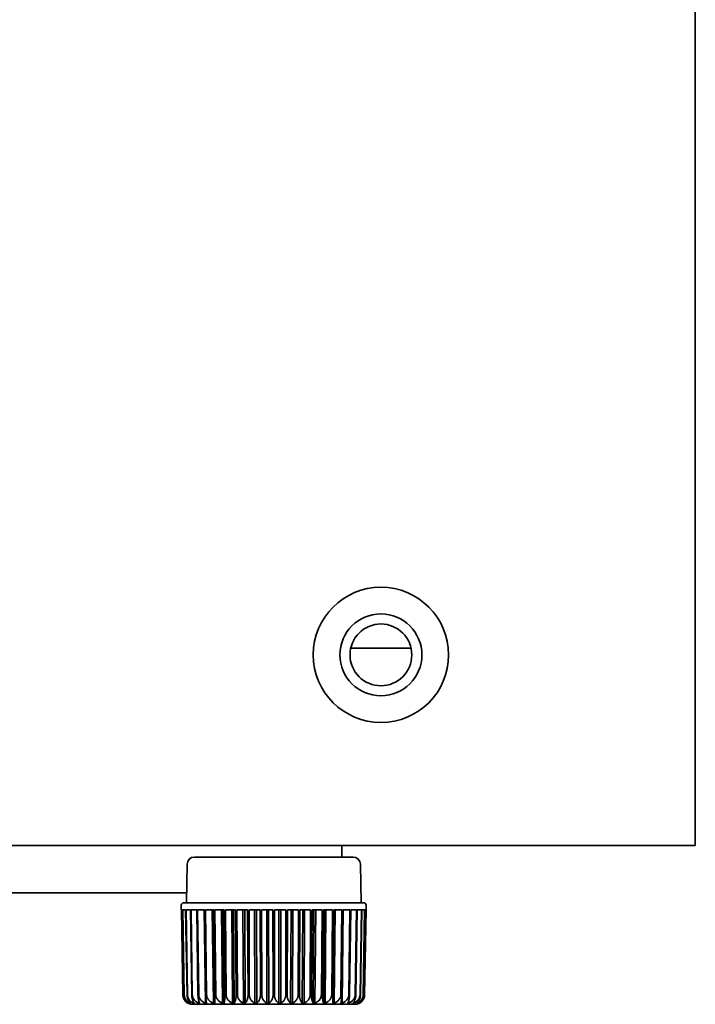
# Model space of a CAD drawing. Header units: millimetres. Extents: x 0 to 5110, y 0 to 2376.
# Tile 17 of 95: x 387 to 422, y 1587 to 1639. Entities that reach past the tile are written whole.
import ezdxf

# ---------------------------------------------------------------- set-up
doc = ezdxf.new("R2010")
doc.units = ezdxf.units.MM
doc.header["$LTSCALE"] = 8
doc.layers.add('Sichtbare Kanten(ISO)', color=7, linetype='Continuous', lineweight=35)

msp = doc.modelspace()

# ---------------------------------------------------------------- linework, layer by layer
at = {"layer": 'Sichtbare Kanten(ISO)'}
for p, q in [((422.425, 1901.216), (422.425, 1595.252)), ((407.508, 1605.602), (404.343, 1605.602)), ((340.925, 1595.252), (419.425, 1595.252)), ((403.875, 1595.252), (403.875, 1594.638)), ((422.425, 1595.252), (419.425, 1595.252)), ((396.135, 1594.638), (404.466, 1594.638)), ((395.754, 1594.263), (395.719, 1592.242)), ((404.847, 1594.263), (404.882, 1592.242)), ((395.727, 1592.752), (385.873, 1592.752)), ((395.449, 1591.86), (395.449, 1592.115)), ((395.576, 1592.242), (405.025, 1592.242)), ((405.152, 1591.86), (405.152, 1592.115)), ((395.451, 1591.86), (395.449, 1591.86)), ((395.529, 1587.407), (395.451, 1591.86)), ((395.516, 1591.86), (395.454, 1591.86)), ((395.454, 1591.86), (395.531, 1587.407)), ((395.593, 1587.407), (395.516, 1591.86)), ((395.674, 1591.86), (395.53, 1591.86)), ((395.53, 1591.86), (395.605, 1587.407)), ((395.75, 1587.407), (395.674, 1591.86)), ((395.923, 1591.86), (395.699, 1591.86)), ((395.699, 1591.86), (395.771, 1587.407)), ((395.995, 1587.407), (395.923, 1591.86)), ((396.256, 1591.86), (395.958, 1591.86)), ((395.958, 1591.86), (396.025, 1587.407)), ((396.323, 1587.407), (396.256, 1591.86)), ((396.668, 1591.86), (396.301, 1591.86)), ((396.301, 1591.86), (396.362, 1587.407)), ((396.649, 1591.86), (396.716, 1586.97)), ((396.73, 1587.407), (396.668, 1591.86)), ((397.151, 1591.86), (396.722, 1591.86)), ((396.722, 1591.86), (396.776, 1587.407)), ((397.072, 1591.86), (397.131, 1586.97)), ((397.205, 1586.97), (397.145, 1591.86)), ((397.205, 1587.407), (397.151, 1591.86)), ((397.696, 1591.86), (397.213, 1591.86)), ((397.213, 1591.86), (397.259, 1587.407)), ((397.559, 1591.86), (397.609, 1586.97)), ((397.691, 1586.97), (397.641, 1591.86)), ((397.741, 1587.407), (397.696, 1591.86)), ((398.291, 1591.86), (397.764, 1591.86)), ((397.764, 1591.86), (397.8, 1587.407)), ((398.099, 1591.86), (398.139, 1586.97)), ((398.228, 1586.97), (398.188, 1591.86)), ((398.327, 1587.407), (398.291, 1591.86)), ((398.925, 1591.86), (398.364, 1591.86)), ((398.364, 1591.86), (398.391, 1587.407)), ((398.681, 1591.86), (398.71, 1586.97)), ((398.806, 1586.97), (398.777, 1591.86)), ((398.951, 1587.407), (398.925, 1591.86)), ((399.585, 1591.86), (399.002, 1591.86)), ((399.002, 1591.86), (399.018, 1587.407)), ((399.295, 1591.86), (399.313, 1586.97)), ((399.413, 1586.97), (399.395, 1591.86)), ((399.602, 1587.407), (399.585, 1591.86)), ((400.26, 1591.86), (399.665, 1591.86)), ((399.665, 1591.86), (399.671, 1587.407)), ((399.929, 1591.86), (399.935, 1586.97)), ((400.037, 1586.97), (400.031, 1591.86)), ((400.266, 1587.407), (400.26, 1591.86)), ((400.341, 1591.86), (400.335, 1587.407)), ((400.936, 1591.86), (400.341, 1591.86)), ((400.57, 1591.86), (400.564, 1586.97)), ((400.666, 1586.97), (400.672, 1591.86)), ((400.93, 1587.407), (400.936, 1591.86)), ((401.015, 1591.86), (400.999, 1587.407)), ((401.599, 1591.86), (401.015, 1591.86)), ((401.206, 1591.86), (401.188, 1586.97)), ((401.288, 1586.97), (401.305, 1591.86)), ((401.583, 1587.407), (401.599, 1591.86)), ((401.676, 1591.86), (401.65, 1587.407)), ((402.237, 1591.86), (401.676, 1591.86)), ((401.824, 1591.86), (401.795, 1586.97)), ((401.89, 1586.97), (401.92, 1591.86)), ((402.21, 1587.407), (402.237, 1591.86)), ((402.31, 1591.86), (402.274, 1587.407)), ((402.837, 1591.86), (402.31, 1591.86)), ((402.413, 1591.86), (402.373, 1586.97)), ((402.462, 1586.97), (402.502, 1591.86)), ((402.8, 1587.407), (402.837, 1591.86)), ((402.905, 1591.86), (402.86, 1587.407)), ((403.388, 1591.86), (402.905, 1591.86)), ((402.96, 1591.86), (402.91, 1586.97)), ((402.992, 1586.97), (403.042, 1591.86)), ((403.342, 1587.407), (403.388, 1591.86)), ((403.449, 1591.86), (403.395, 1587.407)), ((403.456, 1591.86), (403.396, 1586.97)), ((403.879, 1591.86), (403.449, 1591.86)), ((403.469, 1586.97), (403.529, 1591.86)), ((403.825, 1587.407), (403.879, 1591.86)), ((403.932, 1591.86), (403.871, 1587.407)), ((403.885, 1586.97), (403.952, 1591.86)), ((404.3, 1591.86), (403.932, 1591.86)), ((404.238, 1587.407), (404.3, 1591.86)), ((404.345, 1591.86), (404.277, 1587.407)), ((404.643, 1591.86), (404.345, 1591.86)), ((404.576, 1587.407), (404.643, 1591.86)), ((404.678, 1591.86), (404.606, 1587.407)), ((404.902, 1591.86), (404.678, 1591.86)), ((404.83, 1587.407), (404.902, 1591.86)), ((404.927, 1591.86), (404.851, 1587.407)), ((405.071, 1591.86), (404.927, 1591.86)), ((404.995, 1587.407), (405.071, 1591.86)), ((405.085, 1591.86), (405.007, 1587.407)), ((405.07, 1587.407), (405.147, 1591.86)), ((405.15, 1591.86), (405.072, 1587.407)), ((405.147, 1591.86), (405.085, 1591.86)), ((405.152, 1591.86), (405.15, 1591.86)), ((395.81, 1586.977), (395.811, 1586.97)), ((395.912, 1586.991), (395.913, 1586.97)), ((402.433, 1586.908), (396.035, 1586.908)), ((396.1, 1587.017), (396.1, 1586.97)), ((396.368, 1587.088), (396.37, 1586.97)), ((404.566, 1586.908), (402.433, 1586.908)), ((404.231, 1586.97), (404.233, 1587.088)), ((404.5, 1586.97), (404.501, 1587.017)), ((404.688, 1586.97), (404.688, 1586.991)), ((404.79, 1586.97), (404.79, 1586.977))]:
    msp.add_line(p, q, dxfattribs=at)
for radius in [3.55, 2.15, 1.621]:
    msp.add_circle((405.925, 1605.252), radius, dxfattribs=at)
for centre, radius, start, end in [((396.135, 1594.257), 0.381, 90, 179), ((404.466, 1594.257), 0.381, 1, 90), ((395.576, 1592.115), 0.127, 90, 180), ((405.025, 1592.115), 0.127, 0, 90), ((396.035, 1587.416), 0.508, 225.1191, 269.9884), ((397.16, 1587.035), 0.127, 269.9944, 270), ((397.357, 1587.035), 0.127, 270.0246, 270.0331), ((397.357, 1587.035), 0.127, 270, 270.0246), ((403.244, 1587.035), 0.127, 269.9669, 270), ((404.566, 1587.416), 0.508, 270.002, 314.8809)]:
    msp.add_arc(centre, radius, start, end, dxfattribs=at)
for points, knots in [([(395.529, 1587.407), (395.529, 1587.391), (395.53, 1587.375), (395.532, 1587.359), (395.533, 1587.343), (395.536, 1587.327), (395.539, 1587.311), (395.543, 1587.295), (395.547, 1587.279), (395.552, 1587.263), (395.556, 1587.247), (395.562, 1587.231), (395.569, 1587.216), (395.575, 1587.2), (395.583, 1587.185), (395.591, 1587.169), (395.599, 1587.154), (395.609, 1587.139), (395.619, 1587.124), (395.629, 1587.11), (395.64, 1587.095), (395.653, 1587.081), (395.66, 1587.073), (395.668, 1587.064), (395.676, 1587.056)], [0, 0, 0, 0, 0.1, 0.1, 0.1, 0.2, 0.2, 0.2, 0.3, 0.3, 0.3, 0.4, 0.4, 0.4, 0.5, 0.5, 0.5, 0.6, 0.6, 0.6, 0.7, 0.7, 0.7, 0.7612748, 0.7612748, 0.7612748, 0.7612748]), ([(395.531, 1587.407), (395.531, 1587.391), (395.532, 1587.375), (395.534, 1587.359), (395.536, 1587.343), (395.539, 1587.327), (395.542, 1587.311), (395.546, 1587.295), (395.55, 1587.279), (395.555, 1587.263), (395.56, 1587.247), (395.567, 1587.231), (395.573, 1587.216), (395.58, 1587.2), (395.588, 1587.185), (395.597, 1587.169), (395.606, 1587.154), (395.616, 1587.139), (395.627, 1587.124), (395.637, 1587.11), (395.649, 1587.095), (395.662, 1587.081), (395.675, 1587.067), (395.689, 1587.054), (395.705, 1587.04), (395.72, 1587.027), (395.736, 1587.015), (395.754, 1587.003), (395.772, 1586.991), (395.79, 1586.98), (395.811, 1586.97)], [0, 0, 0, 0, 0.1, 0.1, 0.1, 0.2, 0.2, 0.2, 0.3, 0.3, 0.3, 0.4, 0.4, 0.4, 0.5, 0.5, 0.5, 0.6, 0.6, 0.6, 0.7, 0.7, 0.7, 0.8, 0.8, 0.8, 0.9, 0.9, 0.9, 1, 1, 1, 1]), ([(395.593, 1587.407), (395.594, 1587.391), (395.595, 1587.375), (395.596, 1587.359), (395.598, 1587.343), (395.6, 1587.327), (395.603, 1587.311), (395.606, 1587.295), (395.609, 1587.279), (395.613, 1587.263), (395.618, 1587.247), (395.623, 1587.231), (395.628, 1587.216), (395.634, 1587.2), (395.64, 1587.185), (395.648, 1587.169), (395.655, 1587.154), (395.663, 1587.139), (395.672, 1587.124), (395.681, 1587.11), (395.69, 1587.095), (395.701, 1587.081), (395.711, 1587.067), (395.723, 1587.054), (395.735, 1587.04), (395.748, 1587.027), (395.761, 1587.015), (395.775, 1587.003), (395.79, 1586.991), (395.805, 1586.98), (395.821, 1586.97)], [0, 0, 0, 0, 0.1, 0.1, 0.1, 0.2, 0.2, 0.2, 0.3, 0.3, 0.3, 0.4, 0.4, 0.4, 0.5, 0.5, 0.5, 0.6, 0.6, 0.6, 0.7, 0.7, 0.7, 0.8, 0.8, 0.8, 0.9, 0.9, 0.9, 1, 1, 1, 1]), ([(395.605, 1587.407), (395.606, 1587.391), (395.607, 1587.375), (395.609, 1587.359), (395.611, 1587.343), (395.614, 1587.327), (395.618, 1587.311), (395.622, 1587.295), (395.626, 1587.279), (395.632, 1587.263), (395.638, 1587.247), (395.644, 1587.231), (395.652, 1587.216), (395.66, 1587.2), (395.668, 1587.185), (395.678, 1587.169), (395.688, 1587.154), (395.698, 1587.139), (395.71, 1587.124), (395.722, 1587.11), (395.735, 1587.095), (395.75, 1587.081), (395.764, 1587.067), (395.779, 1587.054), (395.796, 1587.04), (395.813, 1587.027), (395.831, 1587.015), (395.851, 1587.003), (395.87, 1586.991), (395.891, 1586.98), (395.913, 1586.97)], [0, 0, 0, 0, 0.1, 0.1, 0.1, 0.2, 0.2, 0.2, 0.3, 0.3, 0.3, 0.4, 0.4, 0.4, 0.5, 0.5, 0.5, 0.6, 0.6, 0.6, 0.7, 0.7, 0.7, 0.8, 0.8, 0.8, 0.9, 0.9, 0.9, 1, 1, 1, 1]), ([(395.75, 1587.407), (395.75, 1587.391), (395.751, 1587.375), (395.752, 1587.359), (395.753, 1587.343), (395.755, 1587.327), (395.758, 1587.311), (395.76, 1587.295), (395.763, 1587.279), (395.767, 1587.263), (395.77, 1587.247), (395.774, 1587.231), (395.779, 1587.216), (395.784, 1587.2), (395.789, 1587.185), (395.795, 1587.169), (395.801, 1587.154), (395.807, 1587.139), (395.815, 1587.124), (395.822, 1587.11), (395.83, 1587.095), (395.839, 1587.081), (395.847, 1587.067), (395.857, 1587.054), (395.867, 1587.04), (395.877, 1587.027), (395.888, 1587.015), (395.9, 1587.003), (395.911, 1586.991), (395.924, 1586.98), (395.937, 1586.97)], [0, 0, 0, 0, 0.1, 0.1, 0.1, 0.2, 0.2, 0.2, 0.3, 0.3, 0.3, 0.4, 0.4, 0.4, 0.5, 0.5, 0.5, 0.6, 0.6, 0.6, 0.7, 0.7, 0.7, 0.8, 0.8, 0.8, 0.9, 0.9, 0.9, 1, 1, 1, 1]), ([(395.771, 1587.407), (395.772, 1587.391), (395.773, 1587.375), (395.775, 1587.359), (395.777, 1587.343), (395.78, 1587.327), (395.784, 1587.311), (395.788, 1587.295), (395.793, 1587.279), (395.799, 1587.263), (395.806, 1587.247), (395.813, 1587.231), (395.821, 1587.216), (395.829, 1587.2), (395.838, 1587.185), (395.849, 1587.169), (395.859, 1587.154), (395.871, 1587.139), (395.883, 1587.124), (395.896, 1587.11), (395.91, 1587.095), (395.925, 1587.081), (395.941, 1587.067), (395.957, 1587.054), (395.975, 1587.04), (395.993, 1587.027), (396.013, 1587.015), (396.034, 1587.003), (396.054, 1586.991), (396.077, 1586.98), (396.1, 1586.97)], [0, 0, 0, 0, 0.1, 0.1, 0.1, 0.2, 0.2, 0.2, 0.3, 0.3, 0.3, 0.4, 0.4, 0.4, 0.5, 0.5, 0.5, 0.6, 0.6, 0.6, 0.7, 0.7, 0.7, 0.8, 0.8, 0.8, 0.9, 0.9, 0.9, 1, 1, 1, 1]), ([(395.995, 1587.407), (395.995, 1587.391), (395.996, 1587.375), (395.997, 1587.359), (395.998, 1587.343), (395.999, 1587.327), (396.001, 1587.311), (396.003, 1587.295), (396.005, 1587.279), (396.008, 1587.263), (396.011, 1587.247), (396.014, 1587.231), (396.017, 1587.216), (396.021, 1587.2), (396.025, 1587.185), (396.03, 1587.169), (396.034, 1587.154), (396.039, 1587.139), (396.045, 1587.124), (396.05, 1587.11), (396.057, 1587.095), (396.063, 1587.081), (396.07, 1587.067), (396.077, 1587.054), (396.085, 1587.04), (396.093, 1587.027), (396.101, 1587.015), (396.11, 1587.003), (396.119, 1586.991), (396.128, 1586.98), (396.138, 1586.97)], [0, 0, 0, 0, 0.1, 0.1, 0.1, 0.2, 0.2, 0.2, 0.3, 0.3, 0.3, 0.4, 0.4, 0.4, 0.5, 0.5, 0.5, 0.6, 0.6, 0.6, 0.7, 0.7, 0.7, 0.8, 0.8, 0.8, 0.9, 0.9, 0.9, 1, 1, 1, 1]), ([(396.025, 1587.407), (396.026, 1587.391), (396.027, 1587.375), (396.029, 1587.359), (396.031, 1587.343), (396.034, 1587.327), (396.039, 1587.311), (396.043, 1587.295), (396.048, 1587.279), (396.055, 1587.263), (396.061, 1587.247), (396.068, 1587.231), (396.077, 1587.216), (396.085, 1587.2), (396.095, 1587.185), (396.106, 1587.169), (396.117, 1587.154), (396.129, 1587.139), (396.142, 1587.124), (396.156, 1587.11), (396.17, 1587.095), (396.186, 1587.081), (396.202, 1587.067), (396.22, 1587.054), (396.239, 1587.04), (396.258, 1587.027), (396.278, 1587.015), (396.3, 1587.003), (396.322, 1586.991), (396.345, 1586.98), (396.37, 1586.97)], [0, 0, 0, 0, 0.1, 0.1, 0.1, 0.2, 0.2, 0.2, 0.3, 0.3, 0.3, 0.4, 0.4, 0.4, 0.5, 0.5, 0.5, 0.6, 0.6, 0.6, 0.7, 0.7, 0.7, 0.8, 0.8, 0.8, 0.9, 0.9, 0.9, 1, 1, 1, 1]), ([(396.323, 1587.407), (396.324, 1587.391), (396.324, 1587.375), (396.325, 1587.359), (396.326, 1587.343), (396.327, 1587.327), (396.328, 1587.311), (396.329, 1587.295), (396.331, 1587.279), (396.333, 1587.263), (396.335, 1587.247), (396.337, 1587.231), (396.339, 1587.216), (396.342, 1587.2), (396.345, 1587.185), (396.348, 1587.169), (396.351, 1587.154), (396.354, 1587.139), (396.358, 1587.124), (396.362, 1587.11), (396.366, 1587.095), (396.37, 1587.081), (396.375, 1587.067), (396.38, 1587.054), (396.385, 1587.04), (396.39, 1587.027), (396.396, 1587.015), (396.402, 1587.003), (396.407, 1586.991), (396.414, 1586.98), (396.421, 1586.97)], [0, 0, 0, 0, 0.1, 0.1, 0.1, 0.2, 0.2, 0.2, 0.3, 0.3, 0.3, 0.4, 0.4, 0.4, 0.5, 0.5, 0.5, 0.6, 0.6, 0.6, 0.7, 0.7, 0.7, 0.8, 0.8, 0.8, 0.9, 0.9, 0.9, 1, 1, 1, 1]), ([(396.362, 1587.407), (396.363, 1587.391), (396.364, 1587.375), (396.366, 1587.359), (396.368, 1587.343), (396.372, 1587.327), (396.376, 1587.311), (396.38, 1587.295), (396.386, 1587.279), (396.392, 1587.263), (396.399, 1587.247), (396.406, 1587.231), (396.415, 1587.216), (396.424, 1587.2), (396.434, 1587.185), (396.445, 1587.169), (396.456, 1587.154), (396.468, 1587.139), (396.482, 1587.124), (396.496, 1587.11), (396.511, 1587.095), (396.527, 1587.081), (396.544, 1587.067), (396.562, 1587.054), (396.581, 1587.04), (396.601, 1587.027), (396.621, 1587.015), (396.644, 1587.003), (396.666, 1586.991), (396.69, 1586.98), (396.716, 1586.97)], [0, 0, 0, 0, 0.1, 0.1, 0.1, 0.2, 0.2, 0.2, 0.3, 0.3, 0.3, 0.4, 0.4, 0.4, 0.5, 0.5, 0.5, 0.6, 0.6, 0.6, 0.7, 0.7, 0.7, 0.8, 0.8, 0.8, 0.9, 0.9, 0.9, 1, 1, 1, 1]), ([(396.73, 1587.407), (396.73, 1587.391), (396.73, 1587.375), (396.731, 1587.359), (396.731, 1587.343), (396.732, 1587.327), (396.732, 1587.311), (396.733, 1587.295), (396.734, 1587.279), (396.735, 1587.263), (396.736, 1587.247), (396.737, 1587.231), (396.738, 1587.216), (396.74, 1587.2), (396.741, 1587.185), (396.743, 1587.169), (396.744, 1587.154), (396.746, 1587.139), (396.748, 1587.124), (396.75, 1587.11), (396.752, 1587.095), (396.754, 1587.081), (396.756, 1587.067), (396.758, 1587.054), (396.761, 1587.04), (396.763, 1587.027), (396.766, 1587.015), (396.769, 1587.003), (396.772, 1586.991), (396.775, 1586.98), (396.778, 1586.97)], [0, 0, 0, 0, 0.1, 0.1, 0.1, 0.2, 0.2, 0.2, 0.3, 0.3, 0.3, 0.4, 0.4, 0.4, 0.5, 0.5, 0.5, 0.6, 0.6, 0.6, 0.7, 0.7, 0.7, 0.8, 0.8, 0.8, 0.9, 0.9, 0.9, 1, 1, 1, 1]), ([(396.776, 1587.407), (396.777, 1587.391), (396.778, 1587.375), (396.78, 1587.359), (396.782, 1587.343), (396.786, 1587.327), (396.79, 1587.311), (396.794, 1587.295), (396.8, 1587.279), (396.806, 1587.263), (396.813, 1587.247), (396.82, 1587.231), (396.829, 1587.216), (396.838, 1587.2), (396.848, 1587.185), (396.859, 1587.169), (396.87, 1587.154), (396.883, 1587.139), (396.896, 1587.124), (396.91, 1587.11), (396.925, 1587.095), (396.942, 1587.081), (396.959, 1587.067), (396.977, 1587.054), (396.996, 1587.04), (397.016, 1587.027), (397.037, 1587.015), (397.059, 1587.003), (397.082, 1586.991), (397.106, 1586.98), (397.131, 1586.97)], [0, 0, 0, 0, 0.1, 0.1, 0.1, 0.2, 0.2, 0.2, 0.3, 0.3, 0.3, 0.4, 0.4, 0.4, 0.5, 0.5, 0.5, 0.6, 0.6, 0.6, 0.7, 0.7, 0.7, 0.8, 0.8, 0.8, 0.9, 0.9, 0.9, 1, 1, 1, 1]), ([(397.205, 1587.407), (397.206, 1587.391), (397.206, 1587.375), (397.206, 1587.359), (397.206, 1587.343), (397.206, 1587.327), (397.206, 1587.311), (397.206, 1587.295), (397.207, 1587.279), (397.207, 1587.263), (397.207, 1587.247), (397.207, 1587.231), (397.207, 1587.216), (397.207, 1587.2), (397.207, 1587.185), (397.207, 1587.169), (397.207, 1587.154), (397.207, 1587.139), (397.207, 1587.124), (397.207, 1587.11), (397.207, 1587.095), (397.206, 1587.081), (397.206, 1587.067), (397.206, 1587.054), (397.206, 1587.04), (397.206, 1587.027), (397.206, 1587.015), (397.205, 1587.003), (397.205, 1586.991), (397.205, 1586.98), (397.205, 1586.97)], [0, 0, 0, 0, 0.1, 0.1, 0.1, 0.2, 0.2, 0.2, 0.3, 0.3, 0.3, 0.4, 0.4, 0.4, 0.5, 0.5, 0.5, 0.6, 0.6, 0.6, 0.7, 0.7, 0.7, 0.8, 0.8, 0.8, 0.9, 0.9, 0.9, 1, 1, 1, 1]), ([(397.259, 1587.407), (397.259, 1587.391), (397.26, 1587.375), (397.262, 1587.359), (397.264, 1587.343), (397.268, 1587.327), (397.272, 1587.311), (397.276, 1587.295), (397.282, 1587.279), (397.288, 1587.263), (397.294, 1587.247), (397.302, 1587.231), (397.31, 1587.216), (397.319, 1587.2), (397.329, 1587.185), (397.34, 1587.169), (397.351, 1587.154), (397.363, 1587.139), (397.377, 1587.124), (397.391, 1587.11), (397.405, 1587.095), (397.422, 1587.081), (397.438, 1587.067), (397.456, 1587.054), (397.475, 1587.04), (397.494, 1587.027), (397.515, 1587.015), (397.537, 1587.003), (397.56, 1586.991), (397.583, 1586.98), (397.609, 1586.97)], [0, 0, 0, 0, 0.1, 0.1, 0.1, 0.2, 0.2, 0.2, 0.3, 0.3, 0.3, 0.4, 0.4, 0.4, 0.5, 0.5, 0.5, 0.6, 0.6, 0.6, 0.7, 0.7, 0.7, 0.8, 0.8, 0.8, 0.9, 0.9, 0.9, 1, 1, 1, 1]), ([(397.741, 1587.407), (397.741, 1587.391), (397.741, 1587.375), (397.741, 1587.359), (397.741, 1587.343), (397.741, 1587.327), (397.74, 1587.311), (397.74, 1587.295), (397.739, 1587.279), (397.738, 1587.263), (397.738, 1587.247), (397.737, 1587.231), (397.735, 1587.216), (397.734, 1587.2), (397.733, 1587.185), (397.731, 1587.169), (397.73, 1587.154), (397.728, 1587.139), (397.726, 1587.124), (397.724, 1587.11), (397.722, 1587.095), (397.719, 1587.081), (397.717, 1587.067), (397.714, 1587.054), (397.711, 1587.04), (397.708, 1587.027), (397.705, 1587.015), (397.702, 1587.003), (397.699, 1586.991), (397.695, 1586.98), (397.691, 1586.97)], [0, 0, 0, 0, 0.1, 0.1, 0.1, 0.2, 0.2, 0.2, 0.3, 0.3, 0.3, 0.4, 0.4, 0.4, 0.5, 0.5, 0.5, 0.6, 0.6, 0.6, 0.7, 0.7, 0.7, 0.8, 0.8, 0.8, 0.9, 0.9, 0.9, 1, 1, 1, 1]), ([(397.8, 1587.407), (397.801, 1587.391), (397.802, 1587.375), (397.804, 1587.359), (397.806, 1587.343), (397.809, 1587.327), (397.813, 1587.311), (397.817, 1587.295), (397.822, 1587.279), (397.828, 1587.263), (397.835, 1587.247), (397.842, 1587.231), (397.85, 1587.216), (397.858, 1587.2), (397.868, 1587.185), (397.879, 1587.169), (397.889, 1587.154), (397.901, 1587.139), (397.914, 1587.124), (397.927, 1587.11), (397.942, 1587.095), (397.958, 1587.081), (397.974, 1587.067), (397.991, 1587.054), (398.009, 1587.04), (398.028, 1587.027), (398.048, 1587.015), (398.069, 1587.003), (398.091, 1586.991), (398.114, 1586.98), (398.139, 1586.97)], [0, 0, 0, 0, 0.1, 0.1, 0.1, 0.2, 0.2, 0.2, 0.3, 0.3, 0.3, 0.4, 0.4, 0.4, 0.5, 0.5, 0.5, 0.6, 0.6, 0.6, 0.7, 0.7, 0.7, 0.8, 0.8, 0.8, 0.9, 0.9, 0.9, 1, 1, 1, 1]), ([(398.327, 1587.407), (398.327, 1587.391), (398.327, 1587.375), (398.327, 1587.359), (398.326, 1587.343), (398.325, 1587.327), (398.324, 1587.311), (398.323, 1587.295), (398.322, 1587.279), (398.32, 1587.263), (398.318, 1587.247), (398.316, 1587.231), (398.314, 1587.216), (398.311, 1587.2), (398.309, 1587.185), (398.306, 1587.169), (398.303, 1587.154), (398.299, 1587.139), (398.295, 1587.124), (398.291, 1587.11), (398.287, 1587.095), (398.282, 1587.081), (398.278, 1587.067), (398.273, 1587.054), (398.267, 1587.04), (398.262, 1587.027), (398.256, 1587.015), (398.249, 1587.003), (398.243, 1586.991), (398.236, 1586.98), (398.228, 1586.97)], [0, 0, 0, 0, 0.1, 0.1, 0.1, 0.2, 0.2, 0.2, 0.3, 0.3, 0.3, 0.4, 0.4, 0.4, 0.5, 0.5, 0.5, 0.6, 0.6, 0.6, 0.7, 0.7, 0.7, 0.8, 0.8, 0.8, 0.9, 0.9, 0.9, 1, 1, 1, 1]), ([(398.391, 1587.407), (398.391, 1587.391), (398.392, 1587.375), (398.394, 1587.359), (398.396, 1587.343), (398.399, 1587.327), (398.402, 1587.311), (398.406, 1587.295), (398.411, 1587.279), (398.417, 1587.263), (398.423, 1587.247), (398.43, 1587.231), (398.437, 1587.216), (398.445, 1587.2), (398.454, 1587.185), (398.464, 1587.169), (398.474, 1587.154), (398.486, 1587.139), (398.498, 1587.124), (398.511, 1587.11), (398.524, 1587.095), (398.539, 1587.081), (398.554, 1587.067), (398.57, 1587.054), (398.588, 1587.04), (398.606, 1587.027), (398.625, 1587.015), (398.645, 1587.003), (398.665, 1586.991), (398.687, 1586.98), (398.71, 1586.97)], [0, 0, 0, 0, 0.1, 0.1, 0.1, 0.2, 0.2, 0.2, 0.3, 0.3, 0.3, 0.4, 0.4, 0.4, 0.5, 0.5, 0.5, 0.6, 0.6, 0.6, 0.7, 0.7, 0.7, 0.8, 0.8, 0.8, 0.9, 0.9, 0.9, 1, 1, 1, 1]), ([(398.951, 1587.407), (398.951, 1587.391), (398.951, 1587.375), (398.95, 1587.359), (398.949, 1587.343), (398.948, 1587.327), (398.947, 1587.311), (398.945, 1587.295), (398.943, 1587.279), (398.94, 1587.263), (398.938, 1587.247), (398.935, 1587.231), (398.931, 1587.216), (398.927, 1587.2), (398.923, 1587.185), (398.919, 1587.169), (398.914, 1587.154), (398.909, 1587.139), (398.904, 1587.124), (398.898, 1587.11), (398.892, 1587.095), (398.885, 1587.081), (398.878, 1587.067), (398.87, 1587.054), (398.862, 1587.04), (398.854, 1587.027), (398.846, 1587.015), (398.836, 1587.003), (398.827, 1586.991), (398.817, 1586.98), (398.806, 1586.97)], [0, 0, 0, 0, 0.1, 0.1, 0.1, 0.2, 0.2, 0.2, 0.3, 0.3, 0.3, 0.4, 0.4, 0.4, 0.5, 0.5, 0.5, 0.6, 0.6, 0.6, 0.7, 0.7, 0.7, 0.8, 0.8, 0.8, 0.9, 0.9, 0.9, 1, 1, 1, 1]), ([(399.018, 1587.407), (399.018, 1587.391), (399.019, 1587.375), (399.021, 1587.359), (399.023, 1587.343), (399.025, 1587.327), (399.029, 1587.311), (399.032, 1587.295), (399.037, 1587.279), (399.042, 1587.263), (399.048, 1587.247), (399.054, 1587.231), (399.061, 1587.216), (399.068, 1587.2), (399.077, 1587.185), (399.086, 1587.169), (399.095, 1587.154), (399.106, 1587.139), (399.117, 1587.124), (399.129, 1587.11), (399.141, 1587.095), (399.155, 1587.081), (399.169, 1587.067), (399.184, 1587.054), (399.2, 1587.04), (399.216, 1587.027), (399.234, 1587.015), (399.253, 1587.003), (399.272, 1586.991), (399.292, 1586.98), (399.313, 1586.97)], [0, 0, 0, 0, 0.1, 0.1, 0.1, 0.2, 0.2, 0.2, 0.3, 0.3, 0.3, 0.4, 0.4, 0.4, 0.5, 0.5, 0.5, 0.6, 0.6, 0.6, 0.7, 0.7, 0.7, 0.8, 0.8, 0.8, 0.9, 0.9, 0.9, 1, 1, 1, 1]), ([(399.602, 1587.407), (399.602, 1587.391), (399.601, 1587.375), (399.6, 1587.359), (399.599, 1587.343), (399.597, 1587.327), (399.595, 1587.311), (399.593, 1587.295), (399.59, 1587.279), (399.587, 1587.263), (399.583, 1587.247), (399.579, 1587.231), (399.575, 1587.216), (399.57, 1587.2), (399.565, 1587.185), (399.559, 1587.169), (399.553, 1587.154), (399.546, 1587.139), (399.539, 1587.124), (399.532, 1587.11), (399.524, 1587.095), (399.515, 1587.081), (399.506, 1587.067), (399.496, 1587.054), (399.486, 1587.04), (399.475, 1587.027), (399.464, 1587.015), (399.452, 1587.003), (399.44, 1586.991), (399.426, 1586.98), (399.413, 1586.97)], [0, 0, 0, 0, 0.1, 0.1, 0.1, 0.2, 0.2, 0.2, 0.3, 0.3, 0.3, 0.4, 0.4, 0.4, 0.5, 0.5, 0.5, 0.6, 0.6, 0.6, 0.7, 0.7, 0.7, 0.8, 0.8, 0.8, 0.9, 0.9, 0.9, 1, 1, 1, 1]), ([(399.671, 1587.407), (399.671, 1587.391), (399.671, 1587.375), (399.673, 1587.359), (399.675, 1587.343), (399.677, 1587.327), (399.68, 1587.311), (399.683, 1587.295), (399.687, 1587.279), (399.692, 1587.263), (399.697, 1587.247), (399.702, 1587.231), (399.709, 1587.216), (399.715, 1587.2), (399.723, 1587.185), (399.731, 1587.169), (399.739, 1587.154), (399.749, 1587.139), (399.759, 1587.124), (399.769, 1587.11), (399.781, 1587.095), (399.793, 1587.081), (399.805, 1587.067), (399.819, 1587.054), (399.834, 1587.04), (399.848, 1587.027), (399.864, 1587.015), (399.881, 1587.003), (399.898, 1586.991), (399.916, 1586.98), (399.935, 1586.97)], [0, 0, 0, 0, 0.1, 0.1, 0.1, 0.2, 0.2, 0.2, 0.3, 0.3, 0.3, 0.4, 0.4, 0.4, 0.5, 0.5, 0.5, 0.6, 0.6, 0.6, 0.7, 0.7, 0.7, 0.8, 0.8, 0.8, 0.9, 0.9, 0.9, 1, 1, 1, 1]), ([(400.266, 1587.407), (400.266, 1587.391), (400.265, 1587.375), (400.264, 1587.359), (400.262, 1587.343), (400.26, 1587.327), (400.258, 1587.311), (400.255, 1587.295), (400.251, 1587.279), (400.247, 1587.263), (400.243, 1587.247), (400.238, 1587.231), (400.233, 1587.216), (400.227, 1587.2), (400.221, 1587.185), (400.214, 1587.169), (400.206, 1587.154), (400.198, 1587.139), (400.189, 1587.124), (400.18, 1587.11), (400.171, 1587.095), (400.16, 1587.081), (400.149, 1587.067), (400.137, 1587.054), (400.125, 1587.04), (400.112, 1587.027), (400.098, 1587.015), (400.084, 1587.003), (400.069, 1586.991), (400.053, 1586.98), (400.037, 1586.97)], [0, 0, 0, 0, 0.1, 0.1, 0.1, 0.2, 0.2, 0.2, 0.3, 0.3, 0.3, 0.4, 0.4, 0.4, 0.5, 0.5, 0.5, 0.6, 0.6, 0.6, 0.7, 0.7, 0.7, 0.8, 0.8, 0.8, 0.9, 0.9, 0.9, 1, 1, 1, 1]), ([(400.335, 1587.407), (400.335, 1587.391), (400.336, 1587.375), (400.337, 1587.359), (400.339, 1587.343), (400.341, 1587.327), (400.343, 1587.311), (400.346, 1587.295), (400.349, 1587.279), (400.353, 1587.263), (400.358, 1587.247), (400.362, 1587.231), (400.368, 1587.216), (400.374, 1587.2), (400.38, 1587.185), (400.387, 1587.169), (400.395, 1587.154), (400.403, 1587.139), (400.412, 1587.124), (400.42, 1587.11), (400.43, 1587.095), (400.441, 1587.081), (400.452, 1587.067), (400.463, 1587.054), (400.476, 1587.04), (400.489, 1587.027), (400.502, 1587.015), (400.517, 1587.003), (400.532, 1586.991), (400.548, 1586.98), (400.564, 1586.97)], [0, 0, 0, 0, 0.1, 0.1, 0.1, 0.2, 0.2, 0.2, 0.3, 0.3, 0.3, 0.4, 0.4, 0.4, 0.5, 0.5, 0.5, 0.6, 0.6, 0.6, 0.7, 0.7, 0.7, 0.8, 0.8, 0.8, 0.9, 0.9, 0.9, 1, 1, 1, 1]), ([(400.93, 1587.407), (400.93, 1587.391), (400.929, 1587.375), (400.928, 1587.359), (400.926, 1587.343), (400.924, 1587.327), (400.921, 1587.311), (400.918, 1587.295), (400.914, 1587.279), (400.909, 1587.263), (400.904, 1587.247), (400.899, 1587.231), (400.892, 1587.216), (400.886, 1587.2), (400.878, 1587.185), (400.87, 1587.169), (400.861, 1587.154), (400.852, 1587.139), (400.842, 1587.124), (400.832, 1587.11), (400.82, 1587.095), (400.808, 1587.081), (400.795, 1587.067), (400.782, 1587.054), (400.767, 1587.04), (400.753, 1587.027), (400.737, 1587.015), (400.72, 1587.003), (400.703, 1586.991), (400.685, 1586.98), (400.666, 1586.97)], [0, 0, 0, 0, 0.1, 0.1, 0.1, 0.2, 0.2, 0.2, 0.3, 0.3, 0.3, 0.4, 0.4, 0.4, 0.5, 0.5, 0.5, 0.6, 0.6, 0.6, 0.7, 0.7, 0.7, 0.8, 0.8, 0.8, 0.9, 0.9, 0.9, 1, 1, 1, 1]), ([(400.999, 1587.407), (400.999, 1587.391), (401, 1587.375), (401.001, 1587.359), (401.002, 1587.343), (401.003, 1587.327), (401.006, 1587.311), (401.008, 1587.295), (401.011, 1587.279), (401.014, 1587.263), (401.017, 1587.247), (401.021, 1587.231), (401.026, 1587.216), (401.031, 1587.2), (401.036, 1587.185), (401.042, 1587.169), (401.048, 1587.154), (401.054, 1587.139), (401.062, 1587.124), (401.069, 1587.11), (401.077, 1587.095), (401.086, 1587.081), (401.095, 1587.067), (401.105, 1587.054), (401.115, 1587.04), (401.126, 1587.027), (401.137, 1587.015), (401.149, 1587.003), (401.161, 1586.991), (401.174, 1586.98), (401.188, 1586.97)], [0, 0, 0, 0, 0.1, 0.1, 0.1, 0.2, 0.2, 0.2, 0.3, 0.3, 0.3, 0.4, 0.4, 0.4, 0.5, 0.5, 0.5, 0.6, 0.6, 0.6, 0.7, 0.7, 0.7, 0.8, 0.8, 0.8, 0.9, 0.9, 0.9, 1, 1, 1, 1]), ([(401.583, 1587.407), (401.583, 1587.391), (401.582, 1587.375), (401.58, 1587.359), (401.578, 1587.343), (401.576, 1587.327), (401.572, 1587.311), (401.568, 1587.295), (401.564, 1587.279), (401.559, 1587.263), (401.553, 1587.247), (401.547, 1587.231), (401.54, 1587.216), (401.532, 1587.2), (401.524, 1587.185), (401.515, 1587.169), (401.506, 1587.154), (401.495, 1587.139), (401.484, 1587.124), (401.472, 1587.11), (401.46, 1587.095), (401.446, 1587.081), (401.432, 1587.067), (401.417, 1587.054), (401.401, 1587.04), (401.384, 1587.027), (401.367, 1587.015), (401.348, 1587.003), (401.329, 1586.991), (401.309, 1586.98), (401.288, 1586.97)], [0, 0, 0, 0, 0.1, 0.1, 0.1, 0.2, 0.2, 0.2, 0.3, 0.3, 0.3, 0.4, 0.4, 0.4, 0.5, 0.5, 0.5, 0.6, 0.6, 0.6, 0.7, 0.7, 0.7, 0.8, 0.8, 0.8, 0.9, 0.9, 0.9, 1, 1, 1, 1]), ([(401.65, 1587.407), (401.65, 1587.391), (401.65, 1587.375), (401.651, 1587.359), (401.651, 1587.343), (401.653, 1587.327), (401.654, 1587.311), (401.656, 1587.295), (401.658, 1587.279), (401.661, 1587.263), (401.663, 1587.247), (401.666, 1587.231), (401.67, 1587.216), (401.673, 1587.2), (401.677, 1587.185), (401.682, 1587.169), (401.687, 1587.154), (401.692, 1587.139), (401.697, 1587.124), (401.703, 1587.11), (401.709, 1587.095), (401.716, 1587.081), (401.723, 1587.067), (401.73, 1587.054), (401.739, 1587.04), (401.747, 1587.027), (401.755, 1587.015), (401.765, 1587.003), (401.774, 1586.991), (401.784, 1586.98), (401.795, 1586.97)], [0, 0, 0, 0, 0.1, 0.1, 0.1, 0.2, 0.2, 0.2, 0.3, 0.3, 0.3, 0.4, 0.4, 0.4, 0.5, 0.5, 0.5, 0.6, 0.6, 0.6, 0.7, 0.7, 0.7, 0.8, 0.8, 0.8, 0.9, 0.9, 0.9, 1, 1, 1, 1]), ([(402.21, 1587.407), (402.21, 1587.391), (402.209, 1587.375), (402.207, 1587.359), (402.205, 1587.343), (402.202, 1587.327), (402.198, 1587.311), (402.195, 1587.295), (402.19, 1587.279), (402.184, 1587.263), (402.178, 1587.247), (402.171, 1587.231), (402.163, 1587.216), (402.155, 1587.2), (402.147, 1587.185), (402.136, 1587.169), (402.126, 1587.154), (402.115, 1587.139), (402.103, 1587.124), (402.09, 1587.11), (402.077, 1587.095), (402.062, 1587.081), (402.047, 1587.067), (402.03, 1587.054), (402.013, 1587.04), (401.995, 1587.027), (401.976, 1587.015), (401.956, 1587.003), (401.936, 1586.991), (401.914, 1586.98), (401.89, 1586.97)], [0, 0, 0, 0, 0.1, 0.1, 0.1, 0.2, 0.2, 0.2, 0.3, 0.3, 0.3, 0.4, 0.4, 0.4, 0.5, 0.5, 0.5, 0.6, 0.6, 0.6, 0.7, 0.7, 0.7, 0.8, 0.8, 0.8, 0.9, 0.9, 0.9, 1, 1, 1, 1]), ([(402.274, 1587.407), (402.274, 1587.391), (402.274, 1587.375), (402.274, 1587.359), (402.275, 1587.343), (402.276, 1587.327), (402.277, 1587.311), (402.278, 1587.295), (402.279, 1587.279), (402.281, 1587.263), (402.283, 1587.247), (402.285, 1587.231), (402.287, 1587.216), (402.289, 1587.2), (402.292, 1587.185), (402.295, 1587.169), (402.298, 1587.154), (402.302, 1587.139), (402.306, 1587.124), (402.31, 1587.11), (402.314, 1587.095), (402.318, 1587.081), (402.323, 1587.067), (402.328, 1587.054), (402.334, 1587.04), (402.339, 1587.027), (402.345, 1587.015), (402.352, 1587.003), (402.358, 1586.991), (402.365, 1586.98), (402.373, 1586.97)], [0, 0, 0, 0, 0.1, 0.1, 0.1, 0.2, 0.2, 0.2, 0.3, 0.3, 0.3, 0.4, 0.4, 0.4, 0.5, 0.5, 0.5, 0.6, 0.6, 0.6, 0.7, 0.7, 0.7, 0.8, 0.8, 0.8, 0.9, 0.9, 0.9, 1, 1, 1, 1]), ([(402.462, 1586.97), (402.526, 1586.996), (402.593, 1587.036), (402.69, 1587.123), (402.737, 1587.184), (402.786, 1587.291), (402.8, 1587.353), (402.8, 1587.407)], [-0.05711741, -0.05711741, -0.05711741, -0.05711741, -0.03649516, -0.03649516, -0.01691763, -0.01691763, -0.00087927, -0.00087927, -0.00087927, -0.00087927]), ([(402.86, 1587.407), (402.859, 1587.391), (402.859, 1587.375), (402.86, 1587.359), (402.86, 1587.343), (402.86, 1587.327), (402.861, 1587.311), (402.861, 1587.295), (402.862, 1587.279), (402.862, 1587.263), (402.863, 1587.247), (402.864, 1587.231), (402.865, 1587.216), (402.867, 1587.2), (402.868, 1587.185), (402.87, 1587.169), (402.871, 1587.154), (402.873, 1587.139), (402.875, 1587.124), (402.877, 1587.11), (402.879, 1587.095), (402.882, 1587.081), (402.884, 1587.067), (402.887, 1587.054), (402.889, 1587.04), (402.892, 1587.027), (402.896, 1587.015), (402.899, 1587.003), (402.902, 1586.991), (402.906, 1586.98), (402.91, 1586.97)], [0, 0, 0, 0, 0.1, 0.1, 0.1, 0.2, 0.2, 0.2, 0.3, 0.3, 0.3, 0.4, 0.4, 0.4, 0.5, 0.5, 0.5, 0.6, 0.6, 0.6, 0.7, 0.7, 0.7, 0.8, 0.8, 0.8, 0.9, 0.9, 0.9, 1, 1, 1, 1]), ([(403.342, 1587.407), (403.342, 1587.391), (403.341, 1587.375), (403.339, 1587.359), (403.336, 1587.343), (403.333, 1587.327), (403.329, 1587.311), (403.325, 1587.295), (403.319, 1587.279), (403.313, 1587.263), (403.307, 1587.247), (403.299, 1587.231), (403.29, 1587.216), (403.282, 1587.2), (403.272, 1587.185), (403.261, 1587.169), (403.25, 1587.154), (403.238, 1587.139), (403.224, 1587.124), (403.21, 1587.11), (403.195, 1587.095), (403.179, 1587.081), (403.163, 1587.067), (403.145, 1587.054), (403.126, 1587.04), (403.106, 1587.027), (403.086, 1587.015), (403.063, 1587.003), (403.041, 1586.991), (403.017, 1586.98), (402.992, 1586.97)], [0, 0, 0, 0, 0.1, 0.1, 0.1, 0.2, 0.2, 0.2, 0.3, 0.3, 0.3, 0.4, 0.4, 0.4, 0.5, 0.5, 0.5, 0.6, 0.6, 0.6, 0.7, 0.7, 0.7, 0.8, 0.8, 0.8, 0.9, 0.9, 0.9, 1, 1, 1, 1]), ([(403.395, 1587.407), (403.395, 1587.391), (403.395, 1587.375), (403.395, 1587.359), (403.395, 1587.343), (403.395, 1587.327), (403.395, 1587.311), (403.394, 1587.295), (403.394, 1587.279), (403.394, 1587.263), (403.394, 1587.247), (403.394, 1587.231), (403.394, 1587.216), (403.394, 1587.2), (403.394, 1587.185), (403.394, 1587.169), (403.394, 1587.154), (403.394, 1587.139), (403.394, 1587.124), (403.394, 1587.11), (403.394, 1587.095), (403.394, 1587.081), (403.394, 1587.067), (403.395, 1587.054), (403.395, 1587.04), (403.395, 1587.027), (403.395, 1587.015), (403.395, 1587.003), (403.396, 1586.991), (403.396, 1586.98), (403.396, 1586.97)], [0, 0, 0, 0, 0.1, 0.1, 0.1, 0.2, 0.2, 0.2, 0.3, 0.3, 0.3, 0.4, 0.4, 0.4, 0.5, 0.5, 0.5, 0.6, 0.6, 0.6, 0.7, 0.7, 0.7, 0.8, 0.8, 0.8, 0.9, 0.9, 0.9, 1, 1, 1, 1]), ([(403.825, 1587.407), (403.824, 1587.391), (403.823, 1587.375), (403.821, 1587.359), (403.819, 1587.343), (403.815, 1587.327), (403.811, 1587.311), (403.807, 1587.295), (403.801, 1587.279), (403.795, 1587.263), (403.788, 1587.247), (403.781, 1587.231), (403.772, 1587.216), (403.763, 1587.2), (403.753, 1587.185), (403.742, 1587.169), (403.731, 1587.154), (403.718, 1587.139), (403.704, 1587.124), (403.691, 1587.11), (403.675, 1587.095), (403.659, 1587.081), (403.642, 1587.067), (403.624, 1587.054), (403.605, 1587.04), (403.585, 1587.027), (403.564, 1587.015), (403.542, 1587.003), (403.519, 1586.991), (403.495, 1586.98), (403.469, 1586.97)], [0, 0, 0, 0, 0.1, 0.1, 0.1, 0.2, 0.2, 0.2, 0.3, 0.3, 0.3, 0.4, 0.4, 0.4, 0.5, 0.5, 0.5, 0.6, 0.6, 0.6, 0.7, 0.7, 0.7, 0.8, 0.8, 0.8, 0.9, 0.9, 0.9, 1, 1, 1, 1]), ([(403.871, 1587.407), (403.871, 1587.391), (403.871, 1587.375), (403.87, 1587.359), (403.87, 1587.343), (403.869, 1587.327), (403.868, 1587.311), (403.868, 1587.295), (403.867, 1587.279), (403.866, 1587.263), (403.865, 1587.247), (403.864, 1587.231), (403.862, 1587.216), (403.861, 1587.2), (403.86, 1587.185), (403.858, 1587.169), (403.857, 1587.154), (403.855, 1587.139), (403.853, 1587.124), (403.851, 1587.11), (403.849, 1587.095), (403.847, 1587.081), (403.845, 1587.067), (403.842, 1587.054), (403.84, 1587.04), (403.837, 1587.027), (403.835, 1587.015), (403.832, 1587.003), (403.829, 1586.991), (403.826, 1586.98), (403.823, 1586.97)], [0, 0, 0, 0, 0.1, 0.1, 0.1, 0.2, 0.2, 0.2, 0.3, 0.3, 0.3, 0.4, 0.4, 0.4, 0.5, 0.5, 0.5, 0.6, 0.6, 0.6, 0.7, 0.7, 0.7, 0.8, 0.8, 0.8, 0.9, 0.9, 0.9, 1, 1, 1, 1]), ([(404.238, 1587.407), (404.238, 1587.391), (404.237, 1587.375), (404.235, 1587.359), (404.232, 1587.343), (404.229, 1587.327), (404.225, 1587.311), (404.22, 1587.295), (404.215, 1587.279), (404.209, 1587.263), (404.202, 1587.247), (404.195, 1587.231), (404.186, 1587.216), (404.177, 1587.2), (404.167, 1587.185), (404.156, 1587.169), (404.145, 1587.154), (404.132, 1587.139), (404.119, 1587.124), (404.105, 1587.11), (404.09, 1587.095), (404.073, 1587.081), (404.057, 1587.067), (404.039, 1587.054), (404.02, 1587.04), (404, 1587.027), (403.979, 1587.015), (403.957, 1587.003), (403.935, 1586.991), (403.911, 1586.98), (403.885, 1586.97)], [0, 0, 0, 0, 0.1, 0.1, 0.1, 0.2, 0.2, 0.2, 0.3, 0.3, 0.3, 0.4, 0.4, 0.4, 0.5, 0.5, 0.5, 0.6, 0.6, 0.6, 0.7, 0.7, 0.7, 0.8, 0.8, 0.8, 0.9, 0.9, 0.9, 1, 1, 1, 1]), ([(404.277, 1587.407), (404.277, 1587.391), (404.277, 1587.375), (404.276, 1587.359), (404.275, 1587.343), (404.274, 1587.327), (404.273, 1587.311), (404.271, 1587.295), (404.27, 1587.279), (404.268, 1587.263), (404.266, 1587.247), (404.264, 1587.231), (404.261, 1587.216), (404.259, 1587.2), (404.256, 1587.185), (404.253, 1587.169), (404.25, 1587.154), (404.247, 1587.139), (404.243, 1587.124), (404.239, 1587.11), (404.235, 1587.095), (404.231, 1587.081), (404.226, 1587.067), (404.221, 1587.054), (404.216, 1587.04), (404.211, 1587.027), (404.205, 1587.015), (404.199, 1587.003), (404.193, 1586.991), (404.187, 1586.98), (404.18, 1586.97)], [0, 0, 0, 0, 0.1, 0.1, 0.1, 0.2, 0.2, 0.2, 0.3, 0.3, 0.3, 0.4, 0.4, 0.4, 0.5, 0.5, 0.5, 0.6, 0.6, 0.6, 0.7, 0.7, 0.7, 0.8, 0.8, 0.8, 0.9, 0.9, 0.9, 1, 1, 1, 1]), ([(404.576, 1587.407), (404.575, 1587.391), (404.574, 1587.375), (404.572, 1587.359), (404.57, 1587.343), (404.566, 1587.327), (404.562, 1587.311), (404.558, 1587.295), (404.553, 1587.279), (404.546, 1587.263), (404.54, 1587.247), (404.533, 1587.231), (404.524, 1587.216), (404.515, 1587.2), (404.506, 1587.185), (404.495, 1587.169), (404.484, 1587.154), (404.472, 1587.139), (404.459, 1587.124), (404.445, 1587.11), (404.431, 1587.095), (404.414, 1587.081), (404.398, 1587.067), (404.381, 1587.054), (404.362, 1587.04), (404.343, 1587.027), (404.323, 1587.015), (404.301, 1587.003), (404.279, 1586.991), (404.256, 1586.98), (404.231, 1586.97)], [0, 0, 0, 0, 0.1, 0.1, 0.1, 0.2, 0.2, 0.2, 0.3, 0.3, 0.3, 0.4, 0.4, 0.4, 0.5, 0.5, 0.5, 0.6, 0.6, 0.6, 0.7, 0.7, 0.7, 0.8, 0.8, 0.8, 0.9, 0.9, 0.9, 1, 1, 1, 1]), ([(404.606, 1587.407), (404.606, 1587.391), (404.605, 1587.375), (404.604, 1587.359), (404.603, 1587.343), (404.602, 1587.327), (404.6, 1587.311), (404.598, 1587.295), (404.596, 1587.279), (404.593, 1587.263), (404.59, 1587.247), (404.587, 1587.231), (404.583, 1587.216), (404.58, 1587.2), (404.576, 1587.185), (404.571, 1587.169), (404.567, 1587.154), (404.562, 1587.139), (404.556, 1587.124), (404.55, 1587.11), (404.544, 1587.095), (404.538, 1587.081), (404.531, 1587.067), (404.524, 1587.054), (404.516, 1587.04), (404.508, 1587.027), (404.5, 1587.015), (404.491, 1587.003), (404.482, 1586.991), (404.473, 1586.98), (404.462, 1586.97)], [0, 0, 0, 0, 0.1, 0.1, 0.1, 0.2, 0.2, 0.2, 0.3, 0.3, 0.3, 0.4, 0.4, 0.4, 0.5, 0.5, 0.5, 0.6, 0.6, 0.6, 0.7, 0.7, 0.7, 0.8, 0.8, 0.8, 0.9, 0.9, 0.9, 1, 1, 1, 1]), ([(404.83, 1587.407), (404.829, 1587.391), (404.828, 1587.375), (404.826, 1587.359), (404.824, 1587.343), (404.821, 1587.327), (404.817, 1587.311), (404.813, 1587.295), (404.807, 1587.279), (404.801, 1587.263), (404.795, 1587.247), (404.788, 1587.231), (404.78, 1587.216), (404.772, 1587.2), (404.763, 1587.185), (404.752, 1587.169), (404.742, 1587.154), (404.73, 1587.139), (404.718, 1587.124), (404.705, 1587.11), (404.691, 1587.095), (404.675, 1587.081), (404.66, 1587.067), (404.643, 1587.054), (404.625, 1587.04), (404.607, 1587.027), (404.588, 1587.015), (404.567, 1587.003), (404.546, 1586.991), (404.524, 1586.98), (404.5, 1586.97)], [0, 0, 0, 0, 0.1, 0.1, 0.1, 0.2, 0.2, 0.2, 0.3, 0.3, 0.3, 0.4, 0.4, 0.4, 0.5, 0.5, 0.5, 0.6, 0.6, 0.6, 0.7, 0.7, 0.7, 0.8, 0.8, 0.8, 0.9, 0.9, 0.9, 1, 1, 1, 1]), ([(404.851, 1587.407), (404.851, 1587.391), (404.85, 1587.375), (404.849, 1587.359), (404.847, 1587.343), (404.846, 1587.327), (404.843, 1587.311), (404.841, 1587.295), (404.838, 1587.279), (404.834, 1587.263), (404.831, 1587.247), (404.827, 1587.231), (404.822, 1587.216), (404.817, 1587.2), (404.812, 1587.185), (404.806, 1587.169), (404.8, 1587.154), (404.793, 1587.139), (404.786, 1587.124), (404.779, 1587.11), (404.771, 1587.095), (404.762, 1587.081), (404.754, 1587.067), (404.744, 1587.054), (404.734, 1587.04), (404.724, 1587.027), (404.713, 1587.015), (404.701, 1587.003), (404.689, 1586.991), (404.677, 1586.98), (404.663, 1586.97)], [0, 0, 0, 0, 0.1, 0.1, 0.1, 0.2, 0.2, 0.2, 0.3, 0.3, 0.3, 0.4, 0.4, 0.4, 0.5, 0.5, 0.5, 0.6, 0.6, 0.6, 0.7, 0.7, 0.7, 0.8, 0.8, 0.8, 0.9, 0.9, 0.9, 1, 1, 1, 1]), ([(404.995, 1587.407), (404.995, 1587.391), (404.994, 1587.375), (404.992, 1587.359), (404.99, 1587.343), (404.987, 1587.327), (404.983, 1587.311), (404.979, 1587.295), (404.975, 1587.279), (404.969, 1587.263), (404.963, 1587.247), (404.957, 1587.231), (404.949, 1587.216), (404.941, 1587.2), (404.933, 1587.185), (404.923, 1587.169), (404.913, 1587.154), (404.902, 1587.139), (404.891, 1587.124), (404.879, 1587.11), (404.866, 1587.095), (404.851, 1587.081), (404.837, 1587.067), (404.821, 1587.054), (404.805, 1587.04), (404.788, 1587.027), (404.77, 1587.015), (404.75, 1587.003), (404.731, 1586.991), (404.71, 1586.98), (404.688, 1586.97)], [0, 0, 0, 0, 0.1, 0.1, 0.1, 0.2, 0.2, 0.2, 0.3, 0.3, 0.3, 0.4, 0.4, 0.4, 0.5, 0.5, 0.5, 0.6, 0.6, 0.6, 0.7, 0.7, 0.7, 0.8, 0.8, 0.8, 0.9, 0.9, 0.9, 1, 1, 1, 1]), ([(405.007, 1587.407), (405.007, 1587.391), (405.006, 1587.375), (405.005, 1587.359), (405.003, 1587.343), (405.001, 1587.327), (404.998, 1587.311), (404.995, 1587.295), (404.992, 1587.279), (404.987, 1587.263), (404.983, 1587.247), (404.978, 1587.231), (404.972, 1587.216), (404.967, 1587.2), (404.96, 1587.185), (404.953, 1587.169), (404.946, 1587.154), (404.938, 1587.139), (404.929, 1587.124), (404.92, 1587.11), (404.911, 1587.095), (404.9, 1587.081), (404.889, 1587.067), (404.878, 1587.054), (404.866, 1587.04), (404.853, 1587.027), (404.84, 1587.015), (404.826, 1587.003), (404.811, 1586.991), (404.796, 1586.98), (404.78, 1586.97)], [0, 0, 0, 0, 0.1, 0.1, 0.1, 0.2, 0.2, 0.2, 0.3, 0.3, 0.3, 0.4, 0.4, 0.4, 0.5, 0.5, 0.5, 0.6, 0.6, 0.6, 0.7, 0.7, 0.7, 0.8, 0.8, 0.8, 0.9, 0.9, 0.9, 1, 1, 1, 1]), ([(405.07, 1587.407), (405.07, 1587.391), (405.068, 1587.375), (405.067, 1587.359), (405.065, 1587.343), (405.062, 1587.327), (405.059, 1587.311), (405.055, 1587.295), (405.051, 1587.279), (405.046, 1587.263), (405.04, 1587.247), (405.034, 1587.231), (405.027, 1587.216), (405.02, 1587.2), (405.013, 1587.185), (405.004, 1587.169), (404.995, 1587.154), (404.985, 1587.139), (404.974, 1587.124), (404.963, 1587.11), (404.952, 1587.095), (404.939, 1587.081), (404.926, 1587.067), (404.911, 1587.054), (404.896, 1587.04), (404.881, 1587.027), (404.864, 1587.015), (404.847, 1587.003), (404.829, 1586.991), (404.81, 1586.98), (404.79, 1586.97)], [0, 0, 0, 0, 0.1, 0.1, 0.1, 0.2, 0.2, 0.2, 0.3, 0.3, 0.3, 0.4, 0.4, 0.4, 0.5, 0.5, 0.5, 0.6, 0.6, 0.6, 0.7, 0.7, 0.7, 0.8, 0.8, 0.8, 0.9, 0.9, 0.9, 1, 1, 1, 1]), ([(405.072, 1587.407), (405.072, 1587.391), (405.071, 1587.375), (405.069, 1587.359), (405.067, 1587.343), (405.065, 1587.327), (405.062, 1587.311), (405.058, 1587.295), (405.054, 1587.279), (405.049, 1587.263), (405.044, 1587.247), (405.039, 1587.231), (405.032, 1587.216), (405.026, 1587.2), (405.018, 1587.185), (405.01, 1587.169), (405.001, 1587.154), (404.992, 1587.139), (404.982, 1587.124), (404.972, 1587.11), (404.961, 1587.095), (404.948, 1587.081), (404.941, 1587.073), (404.933, 1587.064), (404.925, 1587.056)], [0, 0, 0, 0, 0.1, 0.1, 0.1, 0.2, 0.2, 0.2, 0.3, 0.3, 0.3, 0.4, 0.4, 0.4, 0.5, 0.5, 0.5, 0.6, 0.6, 0.6, 0.7, 0.7, 0.7, 0.7612708, 0.7612708, 0.7612708, 0.7612708]), ([(400.564, 1586.97), (400.581, 1586.97), (400.598, 1586.97), (400.615, 1586.97), (400.632, 1586.97), (400.649, 1586.97), (400.666, 1586.97)], [-0.00508146, -0.00508146, -0.00508146, -0.00508146, 0, 0, 0, 0.00508086, 0.00508086, 0.00508086, 0.00508086]), ([(401.188, 1586.97), (401.205, 1586.97), (401.221, 1586.97), (401.238, 1586.97), (401.255, 1586.97), (401.271, 1586.97), (401.288, 1586.97)], [-0.00508145, -0.00508145, -0.00508145, -0.00508145, 0, 0, 0, 0.00508086, 0.00508086, 0.00508086, 0.00508086]), ([(401.795, 1586.97), (401.811, 1586.97), (401.827, 1586.97), (401.843, 1586.97), (401.859, 1586.97), (401.875, 1586.97), (401.89, 1586.97)], [-0.00508146, -0.00508146, -0.00508146, -0.00508146, 0, 0, 0, 0.00508086, 0.00508086, 0.00508086, 0.00508086]), ([(402.373, 1586.97), (402.388, 1586.97), (402.403, 1586.97), (402.418, 1586.97), (402.432, 1586.97), (402.447, 1586.97), (402.462, 1586.97)], [-0.00508145, -0.00508145, -0.00508145, -0.00508145, 0, 0, 0, 0.00508084, 0.00508084, 0.00508084, 0.00508084]), ([(402.91, 1586.97), (402.924, 1586.97), (402.937, 1586.97), (402.951, 1586.97), (402.965, 1586.97), (402.978, 1586.97), (402.992, 1586.97)], [-0.00508146, -0.00508146, -0.00508146, -0.00508146, 0, 0, 0, 0.00508086, 0.00508086, 0.00508086, 0.00508086]), ([(403.396, 1586.97), (403.409, 1586.97), (403.421, 1586.97), (403.433, 1586.97), (403.445, 1586.97), (403.457, 1586.97), (403.469, 1586.97)], [-0.00508145, -0.00508145, -0.00508145, -0.00508145, 0, 0, 0, 0.00508086, 0.00508086, 0.00508086, 0.00508086]), ([(403.823, 1586.97), (403.833, 1586.97), (403.844, 1586.97), (403.854, 1586.97), (403.864, 1586.97), (403.875, 1586.97), (403.885, 1586.97)], [-0.00508146, -0.00508146, -0.00508146, -0.00508146, 0, 0, 0, 0.00508086, 0.00508086, 0.00508086, 0.00508086]), ([(404.18, 1586.97), (404.189, 1586.97), (404.197, 1586.97), (404.206, 1586.97), (404.214, 1586.97), (404.223, 1586.97), (404.231, 1586.97)], [-0.00508145, -0.00508145, -0.00508145, -0.00508145, 0, 0, 0, 0.00508086, 0.00508086, 0.00508086, 0.00508086]), ([(404.462, 1586.97), (404.469, 1586.97), (404.475, 1586.97), (404.482, 1586.97), (404.488, 1586.97), (404.494, 1586.97), (404.5, 1586.97)], [-0.00508146, -0.00508146, -0.00508146, -0.00508146, 0, 0, 0, 0.00508086, 0.00508086, 0.00508086, 0.00508086]), ([(404.663, 1586.97), (404.668, 1586.97), (404.672, 1586.97), (404.676, 1586.97), (404.68, 1586.97), (404.684, 1586.97), (404.688, 1586.97)], [-0.00508145, -0.00508145, -0.00508145, -0.00508145, 0, 0, 0, 0.00508086, 0.00508086, 0.00508086, 0.00508086]), ([(404.78, 1586.97), (404.782, 1586.97), (404.784, 1586.97), (404.785, 1586.97), (404.787, 1586.97), (404.789, 1586.97), (404.79, 1586.97)], [-0.00508146, -0.00508146, -0.00508146, -0.00508146, 0, 0, 0, 0.00508086, 0.00508086, 0.00508086, 0.00508086])]:
    msp.add_open_spline(points, degree=3, knots=knots, dxfattribs=at)
for points in [[(395.811, 1586.97), (395.814, 1586.97), (395.817, 1586.97), (395.821, 1586.97)], [(395.913, 1586.97), (395.921, 1586.97), (395.929, 1586.97), (395.937, 1586.97)], [(396.1, 1586.97), (396.113, 1586.97), (396.125, 1586.97), (396.138, 1586.97)], [(396.37, 1586.97), (396.386, 1586.97), (396.403, 1586.97), (396.421, 1586.97)], [(396.716, 1586.97), (396.736, 1586.97), (396.757, 1586.97), (396.778, 1586.97)], [(397.131, 1586.97), (397.156, 1586.97), (397.18, 1586.97), (397.205, 1586.97)], [(397.609, 1586.97), (397.636, 1586.97), (397.663, 1586.97), (397.691, 1586.97)], [(398.139, 1586.97), (398.168, 1586.97), (398.198, 1586.97), (398.228, 1586.97)], [(398.71, 1586.97), (398.742, 1586.97), (398.774, 1586.97), (398.806, 1586.97)], [(399.313, 1586.97), (399.346, 1586.97), (399.379, 1586.97), (399.413, 1586.97)], [(399.935, 1586.97), (399.969, 1586.97), (400.003, 1586.97), (400.037, 1586.97)]]:
    msp.add_open_spline(points, degree=3, dxfattribs=at)

doc.saveas('drawing.dxf')
